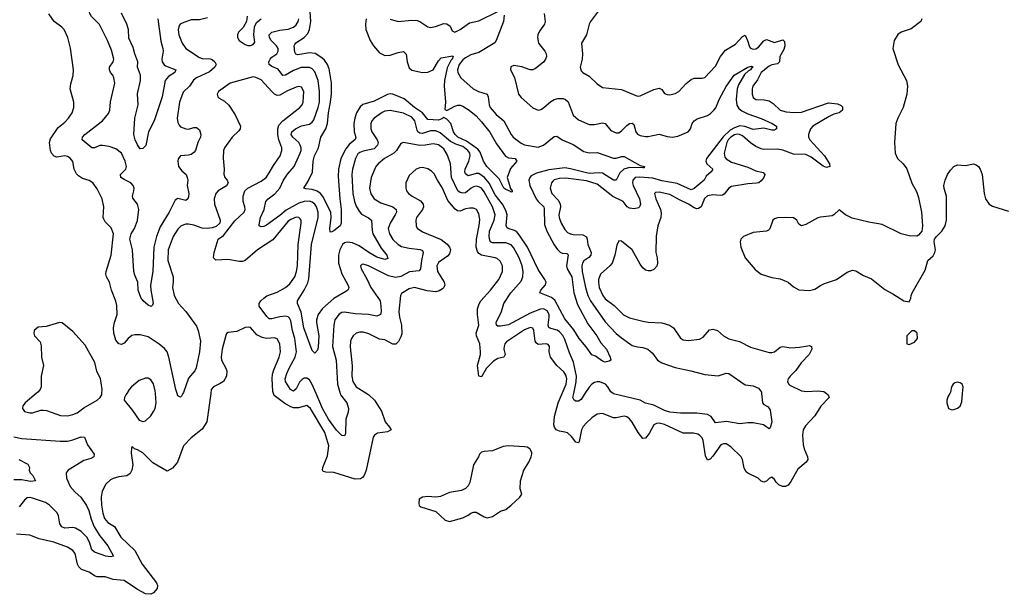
# Model space of a CAD drawing. Header units: inches. Extents: x 1473912 to 1647258, y 640388 to 773423.
# Tile 137 of 256: x 1529394 to 1536718, y 708505 to 712784. Entities that reach past the tile are written whole.
import ezdxf

# ---------------------------------------------------------------- set-up
doc = ezdxf.new("R2010")
doc.units = ezdxf.units.IN
doc.header["$MEASUREMENT"] = 0
for name, color, linetype in [('B5720', 7, 'Continuous'), ('B5721', 7, 'Continuous'), ('B5730', 7, 'Continuous'), ('B5731', 7, 'Continuous')]:
    doc.layers.add(name, color=color, linetype=linetype)

msp = doc.modelspace()

# ---------------------------------------------------------------- linework, layer by layer
at = {"layer": 'B5720', "color": 5}
for points, elevation in [([(1529515.9, 710000), (1529433.4, 709930), (1529417.3, 709910), (1529414, 709890), (1529430, 709867.7), (1529470, 709855.5), (1529490, 709857.1), (1529550, 709876.4), (1529570, 709876.4), (1529593.5, 709873.5), (1529697.6, 709837.6), (1529750, 709834.6), (1529790, 709843.2), (1529822.4, 709857.6), (1529870, 709894.9), (1529969.3, 709950), (1529992.7, 709970), (1530000, 709983.3)], 780), ([(1529350, 709678.6), (1529410, 709665.9), (1529694.6, 709645.4), (1529750, 709646.7), (1529790, 709655.4), (1529850, 709678.3), (1529874.8, 709674.8), (1529897.8, 709617.8), (1529946.5, 709550), (1529945.3, 709530), (1529923.2, 709516.8), (1529870, 709501), (1529754.3, 709430), (1529740.2, 709410), (1529741.6, 709370), (1529770, 709308.2), (1529806, 709266), (1529848.3, 709228.3), (1529890, 709166.4), (1529908.6, 709130), (1529924.8, 709064.8), (1529948.1, 709008.1), (1529990, 708942), (1530000, 708929.4)], 760), ([(1529387.3, 709510), (1529453.4, 709473.4), (1529467.3, 709450), (1529464.9, 709430), (1529472.7, 709410), (1529491.3, 709391.3), (1529512.2, 709350), (1529474.6, 709345.4), (1529410, 709358), (1529350, 709357)], 740), ([(1530000, 708801.7), (1529950, 708819.3), (1529930, 708836.9), (1529913.7, 708893.7), (1529894.2, 708930), (1529850, 708972.9), (1529810, 708997.7), (1529790, 709002.5), (1529730, 708998.5), (1529707.5, 709007.5), (1529692.8, 709030), (1529683.2, 709090), (1529672.8, 709112.8), (1529614.6, 709170), (1529585.4, 709190), (1529490, 709222), (1529470, 709225.8), (1529450, 709223.5), (1529430, 709207.7), (1529390, 709156.5)], 760), ([(1530000, 708636.2), (1529970, 708636.5), (1529950, 708643.5), (1529910, 708670.5), (1529852.8, 708690), (1529833.2, 708710), (1529824.5, 708730), (1529807.4, 708810), (1529790, 708832.6), (1529750, 708856), (1529646.8, 708893.2), (1529538.6, 708918.6), (1529470, 708946), (1529370, 708954)], 780)]:
    msp.add_lwpolyline(points, dxfattribs=dict(at, elevation=elevation))
at = {"layer": 'B5721', "color": 5}
for points, elevation in [([(1530000, 712722.3), (1529987.3, 712747.3), (1529927.7, 712807.7), (1529914.2, 712830), (1529909.8, 712850), (1529912.5, 712910), (1529932.8, 713010), (1529943.2, 713036.8), (1529991.9, 713111.9), (1530000, 713140.5)], 740), ([(1530000, 711464.3), (1529970, 711523.6), (1529938.4, 711570), (1529910, 711586.3), (1529861.3, 711601.3), (1529830, 711622.4), (1529816.8, 711636.8), (1529799.8, 711670), (1529788, 711728), (1529770, 711753), (1529750, 711766.3), (1529730, 711771.1), (1529670, 711760.4), (1529650, 711767.3), (1529630.5, 711790.5), (1529623.2, 711810), (1529615.4, 711870), (1529622.5, 711897.5), (1529678.7, 711981.3), (1529730, 712021.2), (1529756.8, 712050), (1529783.5, 712090), (1529796.4, 712130), (1529796.8, 712170), (1529769.8, 712270.2), (1529773, 712307), (1529791.5, 712368.5), (1529794.4, 712410), (1529770.8, 712570.8), (1529750.9, 712650.9), (1529724.2, 712710), (1529707.6, 712727.6), (1529649.8, 712769.8), (1529610, 712826.6)], 760), ([(1530000, 711847.3), (1529990, 711846.3), (1529950, 711829.8), (1529930, 711828.5), (1529858.7, 711890), (1529860.5, 711910), (1529877.4, 711930), (1530000, 712023.5)], 740), ([(1530000, 710081.1), (1529995.8, 710110), (1529967.8, 710167.8), (1529952.4, 710232.4), (1529881.4, 710361.4), (1529790, 710462.7), (1529710, 710528), (1529690, 710528.7), (1529590, 710499), (1529530, 710495.3), (1529502, 710470), (1529498, 710450), (1529504.7, 710430), (1529544.9, 710384.9), (1529554.4, 710354.4), (1529554.9, 710270), (1529570.6, 710210), (1529553.4, 710130), (1529553.4, 710050), (1529544.9, 710030), (1529527.7, 710010), (1529515.9, 710000)], 780)]:
    msp.add_lwpolyline(points, dxfattribs=dict(at, elevation=elevation))
at = {"layer": 'B5730', "color": 5}
for points, elevation in [([(1530000, 709983.3), (1530003.7, 709990), (1530004.6, 710000)], 780), ([(1530814.3, 710000), (1530784.7, 709790), (1530750, 709735.8), (1530670.2, 709669.8), (1530613.4, 709610), (1530568.8, 709490), (1530530, 709445.6), (1530490, 709423.6), (1530384.4, 709484.4), (1530310, 709559), (1530270, 709582), (1530248.4, 709588.4), (1530230, 709606), (1530224.7, 709595.3), (1530223, 709557), (1530235.3, 709470), (1530228.8, 709430), (1530215.8, 709404.2), (1530191.8, 709388.2), (1530130, 709379.2), (1530090, 709368.6), (1530070, 709357.3), (1530034.8, 709325.2), (1530006.4, 709273.6), (1530000.5, 709230), (1530002.1, 709170), (1530012.7, 709110), (1530025.3, 709070), (1530050, 709040.9), (1530099.1, 709010), (1530145.2, 708930), (1530250.6, 708830.6), (1530304.8, 708730), (1530410.2, 708590), (1530418, 708570), (1530415.3, 708550), (1530390, 708515.8), (1530370, 708505.5), (1530330, 708509.8), (1530270, 708541.4), (1530170, 708607.4), (1530090, 708616.8), (1530030, 708635.9), (1530000, 708636.2)], 780), ([(1530189.6, 710000), (1530183.8, 709990), (1530173, 709970), (1530170.6, 709950), (1530233.3, 709873.3), (1530282, 709802), (1530310, 709791.3), (1530330, 709798), (1530370, 709834.8), (1530390, 709865.5), (1530401.5, 709890), (1530408.8, 709930), (1530403.3, 710000)], 780), ([(1530608, 710000), (1530598, 709982), (1530590, 709974), (1530570, 709984), (1530564.8, 710000)], 760), ([(1531975.7, 710000), (1531990.5, 709990.5), (1532033.1, 709950), (1532084.2, 709870), (1532111.3, 709790), (1532145.7, 709750), (1532157.1, 709730), (1532130, 709716), (1532054.9, 709705.1), (1532033.4, 709690), (1532024, 709676), (1531971.9, 709430), (1531956.1, 709390), (1531944.2, 709375.8), (1531930, 709365.2), (1531890, 709361.7), (1531730, 709411.7), (1531670, 709414.6), (1531650, 709420.7), (1531645.3, 709430), (1531648.7, 709448.7), (1531682.9, 709537.1), (1531693.6, 709610), (1531663.7, 709710), (1531555.8, 709890), (1531530, 709910.7), (1531466.8, 709893.2), (1531430, 709895), (1531410, 709900.9), (1531365, 709925), (1531287, 709987), (1531282.4, 710000)], 780), ([(1531776.7, 710000), (1531779.4, 709990), (1531826.9, 709930), (1531839.6, 709890), (1531837.2, 709862.8), (1531819.7, 709810), (1531816.6, 709703.4), (1531810, 709686.6), (1531790, 709688), (1531750, 709728.1), (1531690.4, 709810), (1531646.6, 709890), (1531599, 710000)], 760), ([(1535394.8, 710000), (1535408.4, 709990), (1535414.9, 709970), (1535353.5, 709906.5), (1535310, 709834.3), (1535240, 709760), (1535222.7, 709730), (1535217.8, 709690), (1535222.1, 709622.1), (1535228.7, 709588.7), (1535254.7, 709530), (1535257.3, 709510), (1535245.5, 709490), (1535181.8, 709438.2), (1535130, 709345.6), (1535110, 709318.9), (1535090, 709308.7), (1535067.6, 709307.6), (1535039.8, 709319.8), (1535020.7, 709340.7), (1535010, 709361.2), (1534990, 709377.2), (1534970, 709369), (1534950, 709349), (1534930, 709341.2), (1534910, 709349.2), (1534886.6, 709370), (1534810, 709406.3), (1534798, 709418), (1534783.9, 709443.9), (1534771.8, 709510), (1534761.7, 709530), (1534683.2, 709603.2), (1534650, 709625.4), (1534630, 709626.9), (1534610, 709618.9), (1534550, 709534.8), (1534530, 709512), (1534510, 709503.5), (1534495.7, 709535.7), (1534478.7, 709650), (1534470, 709671.2), (1534451.2, 709691.2), (1534438, 709698), (1534405.5, 709705.5), (1534330, 709705.7), (1534190, 709769.1), (1534150, 709778.7), (1534130, 709777.7), (1534110, 709768.5), (1534076.7, 709703.3), (1534050, 709668.7), (1534030, 709666.6), (1533993.7, 709710), (1533950, 709787.7), (1533930, 709812.1), (1533910, 709827.1), (1533890, 709833.1), (1533830, 709819.3), (1533810, 709819.1), (1533730, 709852.4), (1533690, 709846.6), (1533650, 709818.7), (1533610, 709782.3), (1533586.2, 709753.8), (1533573.9, 709730), (1533555.8, 709644.2), (1533550, 709634.5), (1533530, 709637.4), (1533499.7, 709679.7), (1533470, 709706.6), (1533450, 709713.9), (1533410, 709719), (1533385.3, 709730), (1533372.1, 709750), (1533368.3, 709768.3), (1533371.8, 709830), (1533400.5, 709930), (1533429.9, 710000)], 780), ([(1533598.6, 710000), (1533570, 709956.4), (1533550, 709943.5), (1533530, 709942.4), (1533518, 709950), (1533509.1, 709970), (1533515.3, 710000)], 760), ([(1534912.2, 710000), (1534920.3, 709930), (1534930, 709918.4), (1534960.9, 709900.9), (1534975.8, 709875.8), (1534987.7, 709790), (1534975.3, 709744.7), (1534970, 709738), (1534926.2, 709766.2), (1534850, 709782.6), (1534810, 709783.1), (1534750, 709775.8), (1534651.3, 709791.3), (1534570, 709781.1), (1534537.4, 709830), (1534510, 709843.9), (1534430, 709853.9), (1534310, 709853), (1534230, 709860.8), (1534190, 709873.5), (1534110, 709915), (1534050, 709927.6), (1534010, 709951.7), (1533810, 709998.7), (1533808.1, 710000)], 760), ([(1536311.9, 710000), (1536299.8, 709980.2), (1536291, 709950), (1536291, 709930), (1536302, 709890), (1536330, 709878.8), (1536350, 709884), (1536370, 709890.8), (1536390, 709906.8), (1536401.5, 709938.5), (1536407.4, 710000)], 820), ([(1530000, 708929.4), (1530050, 708866.5), (1530090.3, 708789.7), (1530070, 708784.4), (1530033.2, 708790), (1530000, 708801.7)], 760)]:
    msp.add_lwpolyline(points, dxfattribs=dict(at, elevation=elevation))
at = {"layer": 'B5730', "color": 5, "elevation": 820}
msp.add_lwpolyline([(1533030, 709611.8), (1532990, 709605.1), (1532910, 709574.5), (1532850, 709569.4), (1532830, 709562.7), (1532814.8, 709550), (1532807.7, 709530), (1532770.4, 709470), (1532741.7, 709338.3), (1532730, 709313.2), (1532710, 709293.2), (1532681.4, 709278.6), (1532590, 709262.7), (1532525.2, 709234.8), (1532490, 709229.3), (1532430, 709232.7), (1532391, 709229), (1532366.4, 709213.6), (1532362, 709182), (1532366.4, 709166.4), (1532376.9, 709156.9), (1532490, 709121), (1532558, 709058), (1532590, 709046.8), (1532690, 709074), (1532730, 709094.8), (1532750, 709110.8), (1532770, 709118), (1532790, 709118), (1532850, 709082.8), (1532870, 709076), (1532910, 709084), (1532970, 709124), (1533010, 709137.1), (1533049.4, 709170), (1533114, 709230), (1533128.7, 709250), (1533117.2, 709290), (1533118, 709350), (1533144.5, 709430), (1533182.4, 709490), (1533199.6, 709530), (1533204.5, 709550), (1533202.5, 709562.5), (1533189.5, 709589.5), (1533170, 709600.9), (1533150, 709604.5)], close=True, dxfattribs=at)
at = {"layer": 'B5731', "color": 5}
for points, elevation in [([(1531970.2, 712790), (1531965.7, 712750), (1531968.9, 712710), (1532000.6, 712630), (1532025.6, 712590), (1532070, 712536.9), (1532110, 712517.5), (1532150, 712519.8), (1532210, 712540.2), (1532250, 712546), (1532268.1, 712528.1), (1532275.4, 712470), (1532290, 712424.6), (1532310, 712408), (1532390, 712389.6), (1532430, 712393.6), (1532468.6, 712411.4), (1532510, 712477.4), (1532530, 712500.2), (1532614.7, 712514.7), (1532618.7, 712510), (1532610.8, 712490), (1532600.1, 712479.9), (1532574.5, 712425.5), (1532553, 712330), (1532550.7, 712290.7), (1532562.2, 712170), (1532555.2, 712115.2), (1532570, 712106.7), (1532630, 712140.8), (1532651.8, 712148.2), (1532670, 712147.6), (1532690, 712139.8), (1532738.5, 712110), (1532790, 712067.2), (1532830, 712022.7), (1532890, 711946), (1532940.7, 711860.7), (1533008, 711768), (1533030, 711754.4), (1533078.8, 711750), (1533092.7, 711730), (1533044.8, 711675.2), (1533019.5, 711610), (1533046, 711526), (1533057.1, 711510), (1533058, 711502), (1533050, 711499.3), (1533045.4, 711505.4), (1533010, 711519.2), (1532995.8, 711530), (1532959.9, 711599.9), (1532869.3, 711690), (1532844.3, 711730), (1532818.2, 711798.2), (1532800.6, 711820.6), (1532718.6, 711878.6), (1532654.2, 711910), (1532632.9, 711930), (1532620.1, 711950), (1532600.2, 712010), (1532570, 712042.2), (1532550, 712055.8), (1532535.1, 712044.9), (1532510, 712036), (1532430, 712041.4), (1532390.2, 712090.2), (1532330, 712130.3), (1532253.8, 712193.8), (1532170, 712228.1), (1532150, 712230.6), (1532130, 712225.9), (1532030, 712178.1), (1531947.3, 712152.7), (1531925.6, 712134.4), (1531900.3, 712090), (1531885.9, 712050), (1531880.3, 712010), (1531882, 711950), (1531894.8, 711910), (1531889.1, 711890.9), (1531845.5, 711854.5), (1531818.8, 711821.2), (1531781.9, 711750), (1531764.5, 711670), (1531763.9, 711616.1), (1531775.3, 711450), (1531785.3, 711370), (1531786, 711270), (1531777.6, 711250), (1531730, 711210.9), (1531710, 711200.7), (1531704, 711204), (1531700.2, 711230), (1531710.7, 711310), (1531707.9, 711350), (1531648.3, 711468.3), (1531630.3, 711490.3), (1531607, 711507), (1531570, 711518.8), (1531523.3, 711523.3), (1531507.6, 711530), (1531539.3, 711580.7), (1531571.2, 711648.8), (1531576.9, 711730), (1531587.7, 711770), (1531616.5, 711830), (1531633, 711910), (1531669.9, 711970.1), (1531683.7, 712010), (1531689.9, 712089.9), (1531706.9, 712170), (1531712.9, 712232.9), (1531712.8, 712312.8), (1531696.9, 712416.9), (1531683.7, 712450), (1531661.4, 712481.4), (1531640.2, 712500.2), (1531591, 712531), (1531550, 712537.2), (1531463.1, 712523.1), (1531447.2, 712527.2), (1531441.6, 712541.6), (1531436.5, 712590), (1531439.8, 712600.2), (1531447.9, 712612.1), (1531509.6, 712650.4), (1531538.1, 712681.9), (1531549.9, 712710.1), (1531558.9, 712770), (1531555.3, 712844.7)], 720), ([(1533698.5, 712850), (1533639.6, 712770), (1533630.2, 712749.8), (1533610.3, 712670), (1533572.4, 712610), (1533580.3, 712530), (1533578, 712490), (1533563, 712430), (1533570, 712402.8), (1533582.8, 712390), (1533630, 712364.4), (1533690, 712305.5), (1533730, 712279.3), (1533870, 712264.6), (1533990, 712214), (1534010, 712216.1), (1534110, 712264.2), (1534150, 712273.4), (1534170, 712263.8), (1534190, 712234.9), (1534210, 712226.7), (1534230, 712224.9), (1534270, 712234.4), (1534298, 712250), (1534352.1, 712307.9), (1534390, 712339.3), (1534411.5, 712348.5), (1534470, 712347.2), (1534490, 712352.2), (1534570, 712437), (1534606.6, 712510), (1534643.8, 712556.2), (1534718.6, 712601.4), (1534770, 712658), (1534790, 712667.7), (1534809.1, 712629.1), (1534822.5, 712582.5), (1534831.3, 712571.3), (1534850, 712563.9), (1534870, 712566.7), (1534890, 712578.2), (1534930, 712626.7), (1534950, 712635.6), (1535010, 712614.8), (1535070, 712632.9), (1535082.1, 712622.1), (1535085.3, 712590), (1535077.8, 712562.2), (1535047.7, 712510), (1535046.2, 712470), (1535030, 712455), (1534990, 712447.8), (1534970, 712438.1), (1534910, 712389.8), (1534882.8, 712337.2), (1534848.7, 712290), (1534843.2, 712270), (1534841.5, 712230), (1534850, 712204.9), (1534870, 712189.4), (1534932.9, 712187.1), (1534970, 712178.8), (1534999.5, 712159.5), (1535050, 712109), (1535096.7, 712096.7), (1535152.1, 712092.1), (1535210, 712094.2), (1535410, 712163.6), (1535476.6, 712156.6), (1535504.6, 712144.6), (1535514.7, 712134.7), (1535514.6, 712110), (1535490.4, 712090), (1535450, 712079.9), (1535416.1, 712063.9), (1535294.5, 711990), (1535277.6, 711970), (1535261.4, 711930), (1535262, 711910), (1535272.5, 711890), (1535380.9, 711770), (1535417, 711710), (1535420.7, 711690), (1535396.4, 711683.6), (1535370, 711692), (1535280.6, 711760.6), (1535240.8, 711780.8), (1535150, 711781.8), (1535070, 711812.2), (1535030, 711819.9), (1534930, 711817.8), (1534910, 711821.6), (1534870, 711840.1), (1534830, 711865.9), (1534770, 711920.1), (1534749.4, 711929.4), (1534730, 711931), (1534710, 711926.5), (1534683.5, 711910), (1534664.8, 711890), (1534653.6, 711870), (1534633.8, 711790), (1534640.5, 711760.5), (1534650, 711747.3), (1534690, 711724), (1534810, 711685.6), (1534870, 711659.7), (1534924.9, 711644.9), (1534937.4, 711630), (1534930.2, 711610), (1534910, 711583.1), (1534891.1, 711568.9), (1534874.5, 711565.5), (1534810, 711561.7), (1534690, 711541.6), (1534668, 711530), (1534634.9, 711485.1), (1534622.2, 711477.8), (1534605.1, 711474.9), (1534550, 711480.4), (1534510, 711473.2), (1534488.5, 711451.5), (1534462.2, 711390), (1534443.2, 711376.8), (1534430, 711375.7), (1534410, 711383.4), (1534370, 711411.1), (1534301.8, 711441.8), (1534230, 711481.7), (1534150, 711498.7), (1534122.7, 711497.3), (1534117.1, 711490), (1534124.9, 711450), (1534160.8, 711370), (1534166.8, 711346.8), (1534162.4, 711310), (1534139.7, 711250), (1534128.6, 711171.4), (1534125.8, 711050), (1534135.6, 711010), (1534139.2, 710970), (1534132.4, 710947.6), (1534110, 710923.5), (1534090, 710913.7), (1534070, 710913.3), (1534050, 710919.8), (1534030, 710936.4), (1534010, 710963.9), (1533950, 711070.9), (1533870, 711136), (1533850, 711138), (1533835.8, 711104.2), (1533820.2, 711030), (1533800.2, 710970), (1533784.7, 710950), (1533714.4, 710890), (1533700.5, 710850), (1533698.7, 710830), (1533704.1, 710790), (1533730.9, 710730), (1533750, 710706), (1533816, 710656), (1533885.6, 710585.6), (1533930, 710563.5), (1534030, 710538.7), (1534070, 710532.2), (1534170, 710526.7), (1534227.7, 710510), (1534257.6, 710490), (1534310, 710413.4), (1534330, 710399.3), (1534370, 710394.4), (1534450, 710405.7), (1534478.8, 710421.2), (1534525.1, 710474.9), (1534550, 710480.7), (1534584.4, 710470), (1534630.4, 710430), (1534670, 710408.9), (1534747.9, 710387.9), (1534830, 710344.7), (1534970, 710305.8), (1534990, 710304.7), (1535008.9, 710311.1), (1535050, 710344.9), (1535070, 710350.2), (1535130, 710340.8), (1535194.6, 710345.4), (1535256.7, 710356.7), (1535270, 710356.9), (1535283.8, 710350), (1535286, 710330), (1535267.1, 710290), (1535207.7, 710230), (1535167.7, 710172.3), (1535124.7, 710130), (1535109.2, 710110), (1535105.2, 710090), (1535112.6, 710072.6), (1535123.1, 710063.1), (1535210, 710021.4), (1535250, 710014.6), (1535330, 710019.8), (1535374.8, 710014.8), (1535394.8, 710000)], 780), ([(1530790, 712797.4), (1530730, 712782.2), (1530670, 712783.6), (1530602.9, 712757.1), (1530588.4, 712750), (1530580.4, 712739.6), (1530571.5, 712708.5), (1530576.9, 712670), (1530601.1, 712610), (1530630, 712570.2), (1530730, 712501.3), (1530750, 712494.6), (1530810, 712493.4), (1530826.6, 712486.6), (1530846.5, 712470), (1530854.3, 712450), (1530844.9, 712430), (1530804.9, 712395.1), (1530707.7, 712350), (1530686.1, 712333.9), (1530657.4, 712290), (1530610, 712245.1), (1530581.2, 712170), (1530564.3, 712050), (1530570, 712018.8), (1530579.4, 711999.4), (1530590, 711986.7), (1530630, 711970.3), (1530650, 711969), (1530690, 711980.2), (1530710, 711980.2), (1530730, 711963.6), (1530740.5, 711930), (1530737.6, 711910), (1530717.8, 711870), (1530701.4, 711810), (1530690, 711794.2), (1530670, 711780.2), (1530650, 711774), (1530590.2, 711769.8), (1530571.3, 711748.7), (1530569.2, 711730), (1530576.2, 711690), (1530599.1, 711659.1), (1530632.3, 711632.3), (1530640.2, 711610), (1530643.2, 711590), (1530638.5, 711550), (1530651, 711490), (1530650, 711464), (1530644.9, 711450), (1530630, 711437.4), (1530570, 711452.3), (1530550, 711440.5), (1530505.8, 711350), (1530439.6, 711240.4), (1530410.1, 711169.9), (1530391.7, 711090), (1530384.2, 710910), (1530367.7, 710807.7), (1530369.2, 710769.2), (1530387.5, 710672.5), (1530382.8, 710657.2), (1530370.9, 710649.1), (1530350, 710659.5), (1530313.2, 710690), (1530294.2, 710714.2), (1530274, 710770), (1530272.4, 710830), (1530250, 710881.2), (1530242.6, 710910), (1530233.4, 711070), (1530212.9, 711150), (1530222.7, 711190), (1530246.7, 711230), (1530270, 711288.8), (1530279.3, 711370), (1530269.8, 711410), (1530235.8, 711455.8), (1530234, 711470), (1530243.7, 711510), (1530244, 711530), (1530238, 711550), (1530220.4, 711570), (1530170, 711593), (1530146.2, 711610), (1530144, 711630), (1530183.1, 711670), (1530189, 711690), (1530178.3, 711730), (1530150, 711789.7), (1530110, 711822.4), (1530060.4, 711840.4), (1530010, 711848.3), (1530000, 711847.3)], 740), ([(1530422, 712790), (1530443.7, 712623.7), (1530458.5, 712570), (1530459.8, 712550), (1530450.7, 712490), (1530454.6, 712470), (1530467.7, 712447.7), (1530479.1, 712439.1), (1530556.4, 712410), (1530547, 712390), (1530500.2, 712359.8), (1530476.8, 712330), (1530453, 712210), (1530394.2, 712030), (1530352.4, 711950), (1530332, 711848), (1530310, 711825.2), (1530290, 711822.7), (1530270, 711852.3), (1530252.6, 711890), (1530242.4, 711930), (1530249.9, 712050), (1530275.9, 712150), (1530270, 712231), (1530292.9, 712330), (1530291.4, 712370), (1530269, 712430), (1530273.1, 712470), (1530249.3, 712530), (1530236.7, 712576.7), (1530205.8, 712645.8), (1530203.4, 712710), (1530190.6, 712750), (1530152, 712832)], 720), ([(1531084.9, 712810), (1531081.1, 712770), (1531054.9, 712725.1), (1531022, 712690), (1531013, 712670), (1531013, 712650), (1531025.5, 712630), (1531070, 712598), (1531090, 712590.6), (1531109.4, 712590.6), (1531130, 712599.1), (1531142.5, 712617.5), (1531136.2, 712670), (1531139.3, 712730), (1531156.2, 712763.8), (1531190, 712790.2)], 760), ([(1532996.9, 712816.9), (1532992.6, 712770), (1532939, 712630), (1532927.6, 712612.4), (1532810, 712539.5), (1532750, 712521.8), (1532710, 712501), (1532690, 712483.7), (1532663.7, 712450), (1532650.1, 712410), (1532653.2, 712390), (1532674.7, 712350), (1532766.7, 712270), (1532806.4, 712250), (1532870, 712228.8), (1532879.8, 712210), (1532885.9, 712150), (1532893.4, 712130), (1532939.1, 712079.1), (1532994.5, 712030), (1533049.3, 711930), (1533065.8, 711910), (1533124.5, 711864.5), (1533150, 711852.1), (1533250, 711835.1), (1533289.9, 711850.1), (1533370, 711914.6), (1533390, 711915.6), (1533429.5, 711889.5), (1533510, 711853.6), (1533590, 711801.6), (1533630, 711793.2), (1533690, 711795.5), (1533810, 711752.3), (1533830, 711752.6), (1533870, 711766), (1533890, 711764), (1534010, 711699.3), (1534041, 711690), (1534038, 711682), (1534030, 711681.2), (1533930, 711683.9), (1533889.1, 711670.9), (1533857, 711643), (1533830, 711588), (1533810, 711588.9), (1533730, 711640.2), (1533704.1, 711644.1), (1533630, 711639.6), (1533490, 711674.1), (1533450, 711679.6), (1533330, 711665.4), (1533237.7, 711642.3), (1533198.3, 711621.7), (1533188.9, 711610), (1533182.2, 711590), (1533188.7, 711550), (1533236.8, 711450), (1533249.7, 711429.7), (1533291.7, 711390), (1533296.5, 711376.5), (1533298.2, 711258.2), (1533314.8, 711210), (1533370, 711107.9), (1533393.3, 711073.3), (1533413.4, 711053.4), (1533430, 711046.5), (1533463.2, 711043.2), (1533473.6, 711033.6), (1533462.1, 710950), (1533467.1, 710930), (1533501.2, 710870), (1533516.3, 710750), (1533542.4, 710662.4), (1533619.7, 710519.7), (1533686.3, 710430), (1533717.8, 710377.8), (1533758, 710330), (1533787.3, 710270), (1533791, 710249), (1533779.8, 710240.2), (1533750, 710234.5), (1533730, 710242.4), (1533678, 710278), (1533649.1, 710289.1), (1533607.8, 710347.8), (1533554.5, 710410), (1533514.9, 710474.9), (1533450, 710557.4), (1533375.8, 710695.8), (1533350, 710716.3), (1533262, 710750), (1533269.7, 710770), (1533306.2, 710810), (1533309.8, 710830), (1533300.7, 710850), (1533250, 710922.8), (1533172.3, 711090), (1533110, 711183), (1533090, 711206.5), (1533075.4, 711215.4), (1533028.3, 711228.3), (1533017.4, 711237.4), (1533012, 711252), (1533019.1, 711330), (1533010, 711363.8), (1532984.1, 711410), (1532930, 711479.9), (1532887.3, 711567.3), (1532851.9, 711610), (1532810, 711638.1), (1532790, 711638.9), (1532730, 711621.7), (1532710, 711635.8), (1532706, 711650), (1532707.8, 711670), (1532736, 711730), (1532744.4, 711770), (1532741.1, 711790), (1532727.8, 711810), (1532690, 711839.4), (1532637.4, 711857.4), (1532598.1, 711878.1), (1532521, 711941), (1532490, 711957.1), (1532450, 711956.9), (1532390, 711935.4), (1532370, 711938.9), (1532356.1, 711950), (1532350, 711962.3), (1532333.9, 712030), (1532310, 712059), (1532250, 712088.8), (1532150, 712106.5), (1532110, 712102.3), (1532090, 712093.4), (1532030.2, 712050), (1532012.2, 712030), (1532005.2, 712010), (1532006.3, 711970), (1532012.8, 711950), (1532053.4, 711890), (1532059.4, 711870), (1532054.8, 711850), (1532030, 711822.9), (1531950, 711806), (1531924.6, 711795.4), (1531910, 711783.8), (1531892.1, 711750), (1531870.1, 711670), (1531865.2, 711630), (1531872.6, 711490), (1531884.6, 711430), (1531896.4, 711396.4), (1531918.2, 711358.2), (1531937, 711337), (1531988.8, 711308.8), (1532010.1, 711290.1), (1532015.2, 711215.2), (1532021.8, 711190), (1532082.2, 711082.2), (1532124, 711030), (1532133.3, 711006.7), (1532110, 710999.2), (1532050, 711015.2), (1531990, 711050.4), (1531920.1, 711100.1), (1531870, 711122.7), (1531830, 711128.4), (1531810, 711123.4), (1531794.6, 711110), (1531776, 711070), (1531764.7, 711030), (1531764.2, 710970), (1531790.6, 710890.6), (1531833.8, 710810), (1531841.1, 710790), (1531839, 710781), (1531834.9, 710770), (1531820.5, 710759.5), (1531730, 710709), (1531646.4, 710633.6), (1531613.5, 710590), (1531601.1, 710550), (1531600.5, 710530), (1531619.5, 710430), (1531615.1, 710344.9), (1531610, 710323.7), (1531590, 710302), (1531570, 710320.9), (1531508.6, 710490), (1531486.6, 710606.6), (1531460.4, 710670), (1531459.1, 710690), (1531510.9, 710770), (1531535.9, 710824.1), (1531544.8, 710855.2), (1531564, 711110), (1531613.1, 711310), (1531613.5, 711350), (1531600.9, 711390), (1531589.1, 711410), (1531570, 711425), (1531550, 711432.1), (1531510, 711429.1), (1531470, 711417.3), (1531375.5, 711364.5), (1531330, 711325), (1531230, 711254), (1531210, 711244.1), (1531190, 711241.7), (1531176.2, 711250), (1531175.3, 711255.3), (1531185.2, 711310), (1531211.6, 711370), (1531225, 711430), (1531242.8, 711450), (1531292.3, 711487.7), (1531328.4, 711530), (1531357.3, 711590), (1531385.8, 711634.2), (1531436.5, 711690), (1531480.6, 711790), (1531487, 711810), (1531487, 711830), (1531480.6, 711850), (1531469, 711870), (1531425.6, 711910), (1531413.6, 711930), (1531419, 711950), (1531444.6, 711970), (1531490, 711993.7), (1531550, 712005.3), (1531570, 712022), (1531581.1, 712038.9), (1531613.5, 712130), (1531623, 712170), (1531622.9, 712250), (1531613.4, 712330), (1531590, 712394.4), (1531570, 712418), (1531550, 712427.9), (1531488.3, 712428.3), (1531430, 712404.6), (1531370, 712371.5), (1531350, 712369), (1531315.4, 712415.4), (1531270, 712435.3), (1531249.4, 712450), (1531246.6, 712470), (1531256.7, 712490), (1531270, 712504.5), (1531306.8, 712530), (1531316.8, 712550), (1531316, 712570), (1531304, 712590), (1531264.1, 712630), (1531251.2, 712650), (1531249.5, 712670.5), (1531270, 712690.6), (1531330, 712705.9), (1531390, 712712.9), (1531430, 712728.9), (1531450, 712744.3), (1531464.1, 712770), (1531469.3, 712790.7)], 740), ([(1532150, 712787), (1532210, 712771.5), (1532310, 712780.2), (1532350, 712778.9), (1532371.4, 712771.4), (1532430, 712730.2), (1532450, 712726), (1532487.9, 712732.1), (1532550, 712755.3), (1532570, 712753.7), (1532595.2, 712735.2), (1532610, 712700.7), (1532630, 712690.4), (1532671.5, 712710), (1532740.7, 712759.3), (1532810, 712774.4), (1532950, 712843.9)], 740), ([(1533294.9, 712830), (1533303.1, 712770), (1533298, 712750), (1533260.6, 712699.4), (1533249.1, 712670), (1533246, 712650), (1533253.6, 712610), (1533299, 712550), (1533309, 712530), (1533312.3, 712510), (1533306.3, 712490), (1533290, 712468.2), (1533230, 712420.7), (1533210, 712411.5), (1533190, 712411.3), (1533130, 712432.6), (1533070, 712443.6), (1533047.3, 712432.7), (1533045.3, 712410), (1533074.4, 712354.4), (1533103.7, 712230), (1533124.1, 712204.1), (1533210, 712127.3), (1533250, 712110.6), (1533270, 712114.9), (1533290, 712126.4), (1533344.8, 712175.2), (1533370, 712189.2), (1533395.8, 712195.8), (1533435.8, 712195.8), (1533453, 712190), (1533472.7, 712172.7), (1533510, 712073.4), (1533550, 712037.6), (1533630, 712003.6), (1533670, 712003.8), (1533730, 712016.5), (1533750, 712011.6), (1533790, 711958.3), (1533830, 711941.8), (1533850, 711942), (1533870, 711955.6), (1533910, 711996.9), (1533930, 712010.2), (1533950, 712014.3), (1533963.2, 712003.2), (1533976.9, 711950), (1533990, 711931.8), (1534010, 711922), (1534050, 711914), (1534070, 711914.3), (1534150, 711931.5), (1534210, 711914.6), (1534250, 711909), (1534290, 711915.6), (1534366.6, 711950), (1534384, 711970), (1534397.3, 712010), (1534410, 712031.7), (1534433.4, 712046.6), (1534510, 712071.1), (1534533.8, 712086.2), (1534558.2, 712110), (1534571.6, 712128.4), (1534597.7, 712190), (1534650, 712285.8), (1534707.6, 712370), (1534810, 712430.8), (1534837.5, 712437.5), (1534850, 712430.8), (1534836.8, 712423.2), (1534830.9, 712410), (1534815.8, 712404.2), (1534784.7, 712375.3), (1534740.7, 712299.3), (1534732.1, 712270), (1534723.2, 712190), (1534728.6, 712148.6), (1534743.4, 712123.4), (1534765.6, 712105.6), (1534810, 712083), (1534910, 712048), (1534990.3, 712010), (1535022.6, 711990), (1535023.8, 711970), (1535010, 711962.3), (1534990, 711961), (1534930, 711975.5), (1534850, 711965), (1534788.6, 711988.6), (1534750, 711994.3), (1534710, 711979.6), (1534679.6, 711960.4), (1534628, 711912), (1534503.5, 711750), (1534498, 711730), (1534505.2, 711710), (1534550.3, 711670), (1534536.5, 711650), (1534500.1, 711619.9), (1534484.4, 711590), (1534410, 711525.8), (1534390, 711517.8), (1534284.7, 711564.7), (1534170, 711584.5), (1534104.3, 711604.3), (1534007.6, 711612.4), (1533972.4, 711610), (1533955.3, 711590), (1533953.4, 711570), (1533958.1, 711550), (1534004.2, 711450), (1534011.1, 711410), (1534004.6, 711390), (1533996.5, 711383.5), (1533965.5, 711374.5), (1533930, 711379.4), (1533911.5, 711390), (1533883.2, 711430), (1533807.2, 711467.2), (1533690, 711559.4), (1533610, 711585.1), (1533456.1, 711603.9), (1533410, 711600.9), (1533370, 711590.5), (1533359.2, 711580.8), (1533349.2, 711570), (1533339.7, 711530), (1533351.1, 711490), (1533399.3, 711439.3), (1533414, 711414), (1533416.8, 711390), (1533403.9, 711330), (1533406.6, 711310), (1533421.7, 711270), (1533450, 711221.5), (1533470, 711200.2), (1533490, 711188.6), (1533510, 711184.2), (1533582.6, 711182.6), (1533610, 711168.2), (1533616.3, 711150), (1533619.4, 711110), (1533644.2, 711050), (1533642.9, 711030), (1533627, 711013), (1533591.1, 710988.9), (1533579.8, 710970), (1533575.3, 710950), (1533578.9, 710910), (1533601.8, 710790), (1533620.8, 710730), (1533640.8, 710690), (1533750, 710533.5), (1533830, 710447.6), (1533870, 710414), (1533950, 710359.2), (1533990, 710347.1), (1534030, 710343.9), (1534066, 710330), (1534100, 710300), (1534139.5, 710250), (1534170.2, 710230.2), (1534270, 710194.6), (1534387.3, 710170), (1534490, 710141.2), (1534590, 710132.9), (1534650, 710152), (1534668.5, 710148.5), (1534790, 710066.4), (1534850, 710057.6), (1534890, 710041.6), (1534910.9, 710010.9), (1534912.2, 710000)], 760), ([(1536106, 712790), (1536097.3, 712770), (1536024.9, 712715.1), (1535950, 712691.1), (1535925.5, 712674.5), (1535898, 712630), (1535888.9, 712570), (1535927.6, 712447.6), (1535990.3, 712330), (1535997.6, 712290), (1535993.2, 712230), (1535966.2, 712130), (1535925.7, 712050), (1535912, 712010), (1535902, 711870), (1535905.5, 711790), (1535923.6, 711750), (1535966.4, 711710), (1535992.7, 711672.7), (1536030, 711566), (1536065.1, 711505.1), (1536079.2, 711459.2), (1536102, 711350), (1536110.6, 711250), (1536104, 711210), (1536080.7, 711179.3), (1536067.3, 711172.7), (1536010, 711174.5), (1535950, 711189.5), (1535810, 711258.9), (1535710, 711275.1), (1535586.3, 711306.3), (1535538, 711330), (1535490, 711368.7), (1535451, 711330), (1535437.6, 711322.4), (1535350, 711314.3), (1535330, 711308.2), (1535241.8, 711258.2), (1535210, 711248.2), (1535190, 711260.7), (1535174.2, 711290), (1535150, 711308.7), (1535091.8, 711311.8), (1535030, 711307.3), (1535010, 711300.6), (1534996.2, 711290), (1534973, 711227), (1534963.4, 711216.6), (1534950, 711209.7), (1534850, 711199.8), (1534779.3, 711170), (1534759.5, 711150), (1534753.4, 711130), (1534758.9, 711090), (1534790.3, 711010), (1534864.9, 710924.9), (1534890, 710903.1), (1534910.7, 710890), (1534950, 710875.6), (1534990, 710863.6), (1535050, 710853.4), (1535110, 710830.3), (1535150, 710794.9), (1535190, 710772.7), (1535270, 710768.5), (1535310, 710777.1), (1535350, 710804.4), (1535380.9, 710819.1), (1535470, 710848.8), (1535550, 710904.9), (1535590, 710918.4), (1535613, 710913), (1535670, 710879.1), (1535730, 710853.4), (1535830, 710774), (1535890, 710742), (1535970, 710691), (1536010, 710682), (1536024, 710710), (1536025.2, 710730), (1536033.2, 710750), (1536130, 710918), (1536150, 710991.3), (1536190, 711026), (1536202.7, 711050), (1536206, 711070), (1536196, 711130), (1536199.3, 711150), (1536212.7, 711170), (1536252.7, 711210), (1536279.3, 711250), (1536289.2, 711290), (1536289.5, 711469.5), (1536270, 711528), (1536269.6, 711550), (1536279.5, 711590), (1536296, 711630), (1536317.5, 711662.5), (1536344, 711690), (1536370, 711702.8), (1536430, 711698.8), (1536490, 711710.7), (1536510, 711702.8), (1536526, 711690), (1536538.8, 711670), (1536554, 711630), (1536568.4, 711490), (1536577.6, 711450), (1536606.4, 711410), (1536630, 711394.9), (1536750, 711359.3)], 820), ([(1530000, 712023.5), (1530008.5, 712030), (1530054.6, 712085.4), (1530063.9, 712110), (1530070, 712171.3), (1530101.4, 712310), (1530094.8, 712350), (1530085.4, 712370), (1530068.5, 712390), (1530060.9, 712410), (1530060.9, 712430), (1530088.2, 712470), (1530094.2, 712490), (1530076.9, 712556.9), (1530046.6, 712630), (1530000, 712722.3)], 740), ([(1531599, 710000), (1531570, 710067.1), (1531550, 710101.3), (1531530, 710114.2), (1531510, 710114.6), (1531494.4, 710105.6), (1531475.3, 710084.7), (1531450, 710035.4), (1531430, 710018.7), (1531407.2, 710030), (1531371.6, 710090), (1531369.2, 710110), (1531380.5, 710150), (1531397.3, 710190), (1531442.3, 710270), (1531452, 710310), (1531441.1, 710410), (1531422.8, 710470), (1531410, 710540.7), (1531400.6, 710560.6), (1531390, 710572.5), (1531370, 710576.9), (1531330, 710572.3), (1531270, 710556.5), (1531250, 710556.8), (1531233, 710573), (1531174.5, 710650), (1531174.5, 710670), (1531187.4, 710690), (1531208.7, 710710), (1531233.2, 710726.8), (1531310, 710755.8), (1531370.8, 710790), (1531403.1, 710816.9), (1531440.6, 710870), (1531454, 710910), (1531459.3, 710950), (1531464, 711110), (1531487.9, 711270), (1531486.4, 711290), (1531480.7, 711300.7), (1531471.2, 711311.2), (1531450, 711313.4), (1531410, 711296.7), (1531390, 711283.2), (1531276.2, 711143.8), (1531162.2, 711070), (1531070, 710989.8), (1531050, 710983.4), (1531030, 710984.1), (1530941.9, 710998.1), (1530852.5, 710992.5), (1530835.8, 711010), (1530839.3, 711050), (1530870.8, 711149.2), (1530910, 711177.6), (1530994.8, 711285.2), (1531062.6, 711350), (1531070.9, 711370), (1531069.7, 711390), (1531057.3, 711430), (1531056, 711470), (1531068.2, 711510), (1531089.8, 711530.2), (1531190, 711581.8), (1531226.2, 711610), (1531250, 711643.1), (1531280.6, 711699.4), (1531332.5, 711770), (1531343.5, 711810), (1531343.2, 711830), (1531322.1, 711890), (1531314.1, 711930), (1531314.1, 711970), (1531322.4, 711997.6), (1531350.3, 712029.7), (1531476.4, 712130), (1531494.4, 712150), (1531502.2, 712170), (1531508.6, 712248.6), (1531490, 712282.4), (1531470, 712286.9), (1531450, 712280.3), (1531385.9, 712254.1), (1531330, 712221.8), (1531310, 712220.3), (1531290, 712229.8), (1531269.3, 712249.3), (1531190, 712335.3), (1531150, 712353.5), (1531130, 712357.7), (1530960.5, 712310), (1530873.4, 712250), (1530863, 712230), (1530867.7, 712210), (1530878.4, 712198.4), (1530916.9, 712176.9), (1530950, 712147.3), (1530995.6, 712075.6), (1531035.5, 711990), (1531033.4, 711970), (1531023.9, 711956.1), (1530973, 711910), (1530916.4, 711830), (1530908.7, 711810), (1530906.4, 711753.6), (1530914, 711670), (1530912.5, 711632.5), (1530920.7, 711610), (1530938, 711590), (1530945.5, 711570), (1530933.1, 711546.9), (1530870.6, 711510), (1530852.7, 711490), (1530840.3, 711450), (1530843.6, 711410), (1530884.4, 711290), (1530883, 711270), (1530855.8, 711244.2), (1530826.5, 711233.5), (1530790, 711228.2), (1530750, 711232.8), (1530690, 711253.5), (1530650, 711261.8), (1530630, 711262), (1530594.9, 711250), (1530570, 711225.4), (1530534.2, 711170), (1530498.2, 711070), (1530495.7, 710990), (1530534.2, 710870), (1530536.3, 710830), (1530531, 710790), (1530543.5, 710730), (1530575.9, 710670), (1530630.2, 710610), (1530710, 710503.1), (1530722.5, 710470), (1530737.7, 710390), (1530731.6, 710310), (1530707.6, 710192.4), (1530696, 710170), (1530650, 710114.5), (1530612.3, 710007.7), (1530608, 710000)], 760), ([(1533515.3, 710000), (1533533.3, 710086.7), (1533536.5, 710130), (1533513.8, 710233.8), (1533484, 710304), (1533450, 710403.5), (1533433.1, 710433.1), (1533410, 710459.9), (1533392.4, 710472.4), (1533344.5, 710484.5), (1533330, 710493), (1533324.6, 710510), (1533333.1, 710570), (1533331.5, 710590), (1533316.8, 710616.8), (1533290, 710629.9), (1533267.7, 710627.7), (1533190, 710597.6), (1533030, 710512.5), (1532970, 710501.6), (1532950, 710503.1), (1532940.5, 710510), (1532939.3, 710530), (1532976.8, 710610), (1532995.3, 710670), (1533046.3, 710750), (1533123.1, 710836.9), (1533136.5, 710870), (1533138.6, 710910), (1533130.5, 710950), (1533109.9, 711010), (1533067.5, 711087.5), (1533050, 711107), (1533010, 711121.9), (1532910, 711122.1), (1532897.2, 711130), (1532890, 711141.3), (1532884.9, 711170), (1532889, 711210), (1532924.5, 711290), (1532930.8, 711330), (1532909.8, 711390.2), (1532850, 711501.6), (1532828.9, 711528.9), (1532810, 711540.4), (1532790, 711544.1), (1532770, 711540.2), (1532752, 711530), (1532710, 711495.3), (1532690, 711492.1), (1532670, 711498.1), (1532653.6, 711510), (1532607, 711610), (1532599.5, 711710), (1532576, 711776), (1532550, 711821.3), (1532510, 711852.7), (1532470, 711859.6), (1532410, 711848.7), (1532370, 711848.2), (1532250, 711868.3), (1532230, 711862.9), (1532195.9, 711810), (1532176.9, 711790), (1532108.2, 711750), (1532059.7, 711710), (1532043.2, 711690), (1532008.3, 711610), (1531996.9, 711530), (1532006.3, 711486.3), (1532031.5, 711450), (1532079, 711419), (1532170.3, 711390), (1532194.2, 711370), (1532196, 711350), (1532187.7, 711330), (1532148.4, 711270), (1532133.7, 711230), (1532144.6, 711190), (1532170, 711148.3), (1532208.3, 711110), (1532234.9, 711094.9), (1532290, 711083.3), (1532373.4, 711073.4), (1532390, 711064.9), (1532395.9, 711050), (1532382.2, 710990), (1532374.8, 710930), (1532365.2, 710914.8), (1532294, 710906), (1532230, 710872.1), (1532190, 710865.2), (1532137.9, 710877.9), (1531989, 710951), (1531950, 710962.4), (1531939.8, 710960.2), (1531928.5, 710950), (1531934, 710930), (1531975.4, 710855.4), (1532005.1, 710790), (1532075, 710690), (1532081.2, 710650), (1532081.5, 710610), (1532076.5, 710590), (1532050, 710575.5), (1531989.2, 710589.2), (1531890, 710594.2), (1531810, 710607), (1531790, 710602.6), (1531769.3, 710590.7), (1531738.5, 710550), (1531730.8, 710510), (1531721.8, 710350), (1531747.2, 710250), (1531758, 710070), (1531776.7, 710000)], 760), ([(1533429.9, 710000), (1533459.2, 710070), (1533463.5, 710110), (1533457.6, 710137.6), (1533441.8, 710161.8), (1533390, 710209.1), (1533343.4, 710270), (1533331.3, 710310), (1533333.8, 710350), (1533325.1, 710365.1), (1533310, 710371.5), (1533250, 710366.5), (1533236.8, 710376.8), (1533228.8, 710390), (1533218.3, 710470), (1533210, 710486.6), (1533201.2, 710490), (1533190, 710492.5), (1533150, 710475.8), (1533015.4, 710384.6), (1533003.5, 710370), (1532996.8, 710350), (1532996, 710330), (1533004.1, 710290), (1532995.3, 710270), (1532950, 710260.9), (1532918.9, 710241.1), (1532866.2, 710190), (1532830, 710123.7), (1532810, 710129.3), (1532800.2, 710210), (1532821.8, 710290), (1532822.4, 710310), (1532816.8, 710370), (1532791.1, 710431.1), (1532789.9, 710450), (1532808.3, 710510), (1532799.4, 710590), (1532800.2, 710630), (1532811.1, 710668.9), (1532823.8, 710690), (1532896.5, 710770), (1532957.7, 710850), (1532984.4, 710910), (1532985.8, 710950), (1532967.1, 710987.1), (1532945.3, 711005.3), (1532930, 711011.9), (1532830, 711029.9), (1532810, 711042.3), (1532798.2, 711058.2), (1532789.9, 711090), (1532791.4, 711150), (1532812.2, 711252.2), (1532815.6, 711295.6), (1532810, 711338), (1532791, 711370), (1532770, 711379.8), (1532741.3, 711381.3), (1532710, 711374.5), (1532670, 711358.2), (1532650, 711361.6), (1532633.4, 711373.4), (1532578, 711438), (1532539.1, 711530), (1532500.8, 711590), (1532477, 711637), (1532456.6, 711656.6), (1532430, 711672.4), (1532390, 711683.5), (1532370, 711681.1), (1532343, 711670), (1532290, 711622.7), (1532267, 711570), (1532265.7, 711530), (1532272.2, 711510), (1532286.7, 711490), (1532312.4, 711470), (1532374.5, 711434.5), (1532394.3, 711410), (1532397.7, 711390), (1532390.3, 711370), (1532345.5, 711310), (1532339.6, 711290), (1532342, 711250), (1532351.2, 711231.2), (1532390, 711205.2), (1532530, 711146.1), (1532573.5, 711113.5), (1532591.1, 711090), (1532597.8, 711070), (1532590, 711039.6), (1532575.9, 711024.1), (1532510, 710975.1), (1532495.8, 710950), (1532500.7, 710910), (1532550.2, 710830), (1532556.1, 710810), (1532548.1, 710790), (1532538.9, 710781.1), (1532515.2, 710764.8), (1532490, 710758.1), (1532425.7, 710765.7), (1532330, 710789.8), (1532290, 710779.8), (1532234.5, 710745.5), (1532226.3, 710730), (1532215.3, 710610), (1532218.5, 710570), (1532233.3, 710510), (1532235.3, 710444.7), (1532230, 710421.6), (1532212.7, 710387.3), (1532191, 710369), (1532170, 710368.7), (1532110, 710399.1), (1532070, 710405.6), (1531990, 710445.7), (1531950, 710456.2), (1531923.1, 710456.9), (1531896.3, 710450), (1531873.7, 710430), (1531862.3, 710410), (1531855.2, 710390), (1531853.1, 710346.9), (1531866.2, 710206.2), (1531864.1, 710130), (1531872.6, 710090), (1531897.6, 710050), (1531975.7, 710000)], 780), ([(1530564.8, 710000), (1530555.1, 710030), (1530503.7, 710270), (1530489.9, 710309.9), (1530470, 710336.1), (1530430, 710368.9), (1530350, 710422.4), (1530290, 710437.7), (1530250, 710438.2), (1530228.7, 710431.3), (1530199.5, 710410), (1530170, 710375.6), (1530150, 710366.3), (1530130, 710371.5), (1530110, 710397.6), (1530094.9, 710450), (1530091.8, 710490), (1530099.1, 710530), (1530118.7, 710590), (1530117, 710657), (1530109.1, 710689.1), (1530075.5, 710770), (1530062.3, 710830), (1530039.3, 710870), (1530034, 710890), (1530036, 710910), (1530074.9, 711030), (1530090.8, 711190), (1530073, 711233), (1530030, 711279.6), (1530018.9, 711298.9), (1530015.4, 711310), (1530019.1, 711390), (1530007.3, 711450), (1530000, 711464.3)], 760), ([(1531282.4, 710000), (1531276.6, 710016.6), (1531271.7, 710110), (1531275, 710145), (1531283.5, 710176.5), (1531323.9, 710270), (1531334.1, 710310), (1531329.8, 710370), (1531310, 710408), (1531290, 710414.8), (1531230, 710409.9), (1531196.9, 710416.9), (1531158.4, 710438.4), (1531111.7, 710491.7), (1531095.4, 710495.4), (1531070, 710491.5), (1531010, 710461.7), (1530945.5, 710454.5), (1530933.2, 710446.8), (1530926.7, 710433.3), (1530899.1, 710330), (1530891.7, 710271.7), (1530895.6, 710250), (1530927.4, 710190), (1530933.4, 710170), (1530932.9, 710130), (1530908.9, 710090), (1530885.9, 710074.1), (1530834.4, 710050), (1530818.5, 710030), (1530814.3, 710000)], 780), ([(1530004.6, 710000), (1530007.3, 710030), (1530000, 710081.1)], 780), ([(1530403.3, 710000), (1530401.6, 710021.6), (1530390, 710072.3), (1530370, 710102.9), (1530350, 710114), (1530330, 710115.6), (1530283.4, 710096.6), (1530224.9, 710050), (1530207, 710030), (1530189.6, 710000)], 780), ([(1533808.1, 710000), (1533790, 710012.6), (1533769.2, 710050), (1533751.3, 710070), (1533710, 710086.9), (1533690, 710087.5), (1533670, 710081.7), (1533650, 710069.1), (1533630, 710047.9), (1533598.6, 710000)], 760), ([(1536407.4, 710000), (1536412.3, 710050), (1536404, 710070), (1536390, 710081.2), (1536370, 710084), (1536350, 710079), (1536338, 710070), (1536326, 710050), (1536318, 710010), (1536311.9, 710000)], 820)]:
    msp.add_lwpolyline(points, dxfattribs=dict(at, elevation=elevation))
at = {"layer": 'B5731', "color": 5, "elevation": 820}
msp.add_lwpolyline([(1536050, 710468), (1536030, 710468), (1535992, 710430), (1535994, 710370), (1536010, 710364.7), (1536050, 710382), (1536073.2, 710410), (1536068.9, 710448.9)], close=True, dxfattribs=at)

doc.saveas('drawing.dxf')
